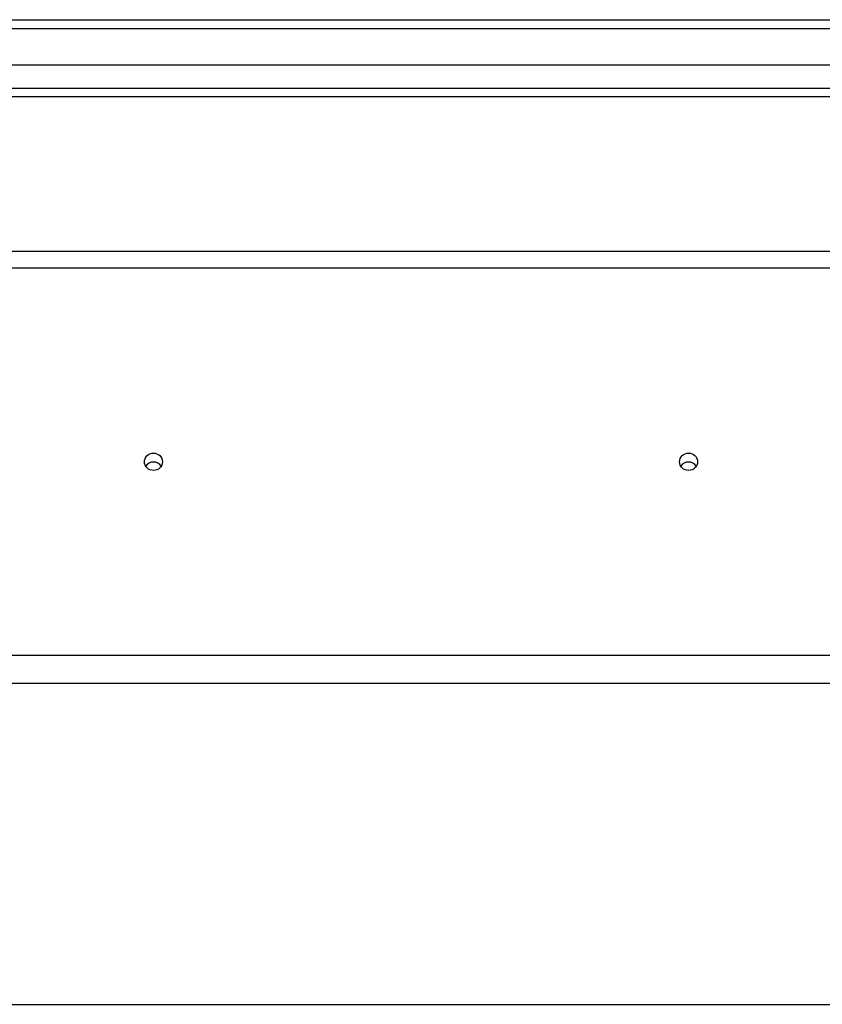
# Model space of a CAD drawing. Header units: inches. Extents: x 48.1 to 120.1, y 24 to 63.2.
# Tile 21 of 24: x 102.1 to 111.1, y 51.1 to 62.1. Entities that reach past the tile are written whole.
import ezdxf

# ---------------------------------------------------------------- set-up
doc = ezdxf.new("R2010")
doc.units = ezdxf.units.IN
doc.header["$MEASUREMENT"] = 0
doc.layers.add('Visible Edges(ANSI)', color=7, linetype='Continuous', lineweight=25)
doc.layers.add('Visible Tangent Edges(ANSI)', color=7, linetype='Continuous', lineweight=25)

msp = doc.modelspace()

# ---------------------------------------------------------------- linework, layer by layer
at = {"layer": 'Visible Edges(ANSI)'}
for p, q in [((48.153, 62.101), (119.188, 62.101)), ((119.345, 61.589), (48.762, 61.589)), ((119.157, 61.235), (48.951, 61.235)), ((64.554, 59.502), (118.554, 59.502)), ((118.554, 54.651), (64.554, 54.651)), ((64.554, 51.052), (118.554, 51.052))]:
    msp.add_line(p, q, dxfattribs=at)
for centre in [(103.554, 57.14), (109.554, 57.14)]:
    msp.add_ellipse(centre, major_axis=(-0.101, 0), ratio=0.966998, dxfattribs=at)
for centre in [(103.554, 57.04), (109.554, 57.04)]:
    msp.add_ellipse(centre, major_axis=(-0.101, 0), ratio=0.966998, start_param=3.68386, end_param=5.740918, dxfattribs=at)
at = {"layer": 'Visible Tangent Edges(ANSI)'}
for p, q in [((48.153, 62.002), (119.955, 62.002)), ((48.821, 61.334), (119.287, 61.334)), ((64.554, 59.316), (118.554, 59.316)), ((118.554, 54.965), (64.554, 54.965))]:
    msp.add_line(p, q, dxfattribs=at)

doc.saveas('drawing.dxf')
